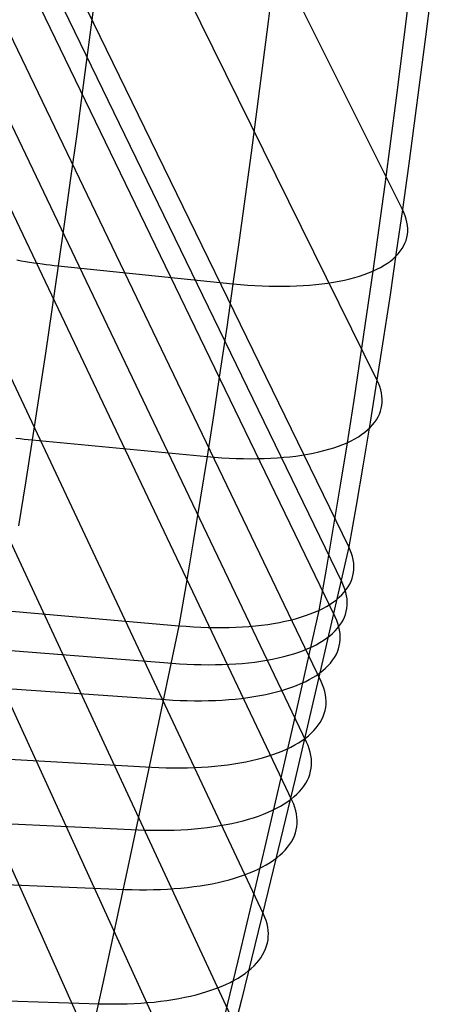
# Model space of a CAD drawing. Header units: millimetres. Extents: x 119 to 175.9, y -203.1 to -153.8.
# Tile 208 of 256: x 173.831 to 174.459, y -201.406 to -199.922. Entities that reach past the tile are written whole.
import ezdxf

# ---------------------------------------------------------------- set-up
doc = ezdxf.new("R2010")
doc.units = ezdxf.units.MM
doc.header["$MEASUREMENT"] = 0
doc.layers.add('Livello 03', color=5, linetype='Continuous', true_color=0x0000ff)

msp = doc.modelspace()

# ---------------------------------------------------------------- linework, layer by layer
at = {"layer": 'Livello 03'}
for p, q in [((174.4082, -200.2076, 53.1323), (172.4013, -196.1987, 44.8121)), ((174.3698, -200.4648, 53.0951), (172.3752, -196.4302, 44.7958)), ((174.3273, -200.7163, 53.0322), (172.3499, -196.6618, 44.7774)), ((174.3172, -200.7704, 53.0131), (172.3464, -196.7133, 44.7797)), ((174.3068, -200.8222, 52.9891), (172.3429, -196.7648, 44.7817)), ((174.2854, -200.9196, 52.9299), (172.3361, -196.8674, 44.7856)), ((174.2637, -201.0111, 52.8625), (172.3298, -196.9699, 44.79)), ((174.242, -201.0994, 52.7909), (172.3241, -197.0721, 44.7956)), ((174.1986, -201.2702, 52.6417), (172.3156, -197.2759, 44.8136)), ((174.1555, -201.4365, 52.4882), (172.3119, -197.4775, 44.8445)), ((174.1127, -201.6003, 52.3328), (172.3142, -197.6752, 44.892)), ((174.0701, -201.7621, 52.1763), (172.3227, -197.8666, 44.9578)), ((174.2221, -199.7927, 53.5443), (174.2056, -199.9246, 53.5472)), ((174.4594, -199.817, 53.1484), (174.4431, -199.9474, 53.1476)), ((173.9431, -199.8951, 53.6245), (173.9255, -200.0278, 53.6232)), ((174.4154, -199.9082, 53.3905), (174.3989, -200.0393, 53.3897)), ((174.2056, -199.9246, 53.5472), (174.1886, -200.0565, 53.5462)), ((174.4431, -199.9474, 53.1476), (174.4347, -200.0126, 53.1456)), ((174.4347, -200.0126, 53.1456), (174.4261, -200.0777, 53.1425)), ((173.9255, -200.0278, 53.6232), (173.9166, -200.0941, 53.6209)), ((174.3989, -200.0393, 53.3897), (174.3904, -200.1048, 53.3877)), ((174.1886, -200.0565, 53.5462), (174.1798, -200.1224, 53.5441)), ((174.4261, -200.0777, 53.1425), (174.4173, -200.1427, 53.1381)), ((173.9166, -200.0941, 53.6209), (173.9075, -200.1604, 53.6173)), ((174.3904, -200.1048, 53.3877), (174.3816, -200.1703, 53.3845)), ((174.1798, -200.1224, 53.5441), (174.1709, -200.1883, 53.5407)), ((174.4173, -200.1427, 53.1381), (174.4082, -200.2076, 53.1323)), ((173.9075, -200.1604, 53.6173), (173.8982, -200.2266, 53.6124)), ((174.3816, -200.1703, 53.3845), (174.3727, -200.2356, 53.38)), ((174.1709, -200.1883, 53.5407), (174.1618, -200.254, 53.536)), ((174.4082, -200.2076, 53.1323), (174.399, -200.2723, 53.1252)), ((174.4105, -200.2125, 53.1427), (174.4082, -200.2076, 53.1323)), ((174.4124, -200.2174, 53.1532), (174.4105, -200.2125, 53.1427)), ((173.8982, -200.2266, 53.6124), (173.8888, -200.2927, 53.6061)), ((174.414, -200.2223, 53.1637), (174.4124, -200.2174, 53.1532)), ((174.4151, -200.2271, 53.1744), (174.414, -200.2223, 53.1637)), ((174.4158, -200.2318, 53.1851), (174.4151, -200.2271, 53.1744)), ((174.3727, -200.2356, 53.38), (174.3635, -200.3008, 53.3741)), ((174.4157, -200.2456, 53.2175), (174.4162, -200.2411, 53.2066)), ((174.4162, -200.2365, 53.1958), (174.4158, -200.2318, 53.1851)), ((174.4162, -200.2411, 53.2066), (174.4162, -200.2365, 53.1958)), ((174.1618, -200.254, 53.536), (174.1525, -200.3197, 53.5299)), ((174.4101, -200.2629, 53.2607), (174.4121, -200.2587, 53.2499)), ((174.4121, -200.2587, 53.2499), (174.4137, -200.2544, 53.2391)), ((174.4137, -200.2544, 53.2391), (174.4149, -200.2501, 53.2283)), ((174.4149, -200.2501, 53.2283), (174.4157, -200.2456, 53.2175)), ((174.399, -200.2723, 53.1252), (174.3895, -200.3367, 53.1167)), ((174.4018, -200.2747, 53.2928), (174.4049, -200.2709, 53.2822)), ((174.4049, -200.2709, 53.2822), (174.4077, -200.2669, 53.2715)), ((174.4077, -200.2669, 53.2715), (174.4101, -200.2629, 53.2607)), ((173.8263, -200.2839, 53.6185), (173.8328, -200.285, 53.6177)), ((173.8328, -200.285, 53.6177), (173.8392, -200.2861, 53.6168)), ((173.8392, -200.2861, 53.6168), (173.8455, -200.2871, 53.6158)), ((173.8455, -200.2871, 53.6158), (173.8519, -200.2881, 53.6148)), ((173.8519, -200.2881, 53.6148), (173.8581, -200.289, 53.6136)), ((174.3855, -200.2888, 53.3345), (174.3901, -200.2855, 53.3242)), ((174.3901, -200.2855, 53.3242), (174.3944, -200.282, 53.3138)), ((174.3944, -200.282, 53.3138), (174.3983, -200.2784, 53.3034)), ((174.3983, -200.2784, 53.3034), (174.4018, -200.2747, 53.2928)), ((173.8581, -200.289, 53.6136), (173.8644, -200.2898, 53.6123)), ((173.8644, -200.2898, 53.6123), (173.8706, -200.2906, 53.6109)), ((173.8706, -200.2906, 53.6109), (173.8767, -200.2914, 53.6094)), ((173.8767, -200.2914, 53.6094), (173.8828, -200.2921, 53.6078)), ((173.8888, -200.2927, 53.6061), (173.8792, -200.3587, 53.5983)), ((173.8828, -200.2921, 53.6078), (173.8888, -200.2927, 53.6061)), ((173.8888, -200.2927, 53.6061), (174.1525, -200.3197, 53.5299)), ((174.3505, -200.3059, 53.393), (174.3572, -200.3034, 53.3836)), ((174.3635, -200.3008, 53.3741), (174.3542, -200.3658, 53.3668)), ((174.3572, -200.3034, 53.3836), (174.3635, -200.3008, 53.3741)), ((174.3635, -200.3008, 53.3741), (174.3695, -200.298, 53.3644)), ((174.3695, -200.298, 53.3644), (174.3752, -200.2951, 53.3546)), ((174.3752, -200.2951, 53.3546), (174.3805, -200.292, 53.3446)), ((174.3805, -200.292, 53.3446), (174.3855, -200.2888, 53.3345)), ((174.2955, -200.3189, 53.4523), (174.3042, -200.3175, 53.4445)), ((174.3042, -200.3175, 53.4445), (174.3126, -200.316, 53.4365)), ((174.3126, -200.316, 53.4365), (174.3208, -200.3143, 53.4282)), ((174.3208, -200.3143, 53.4282), (174.3287, -200.3124, 53.4198)), ((174.3287, -200.3124, 53.4198), (174.3363, -200.3104, 53.411)), ((174.3363, -200.3104, 53.411), (174.3436, -200.3083, 53.4021)), ((174.3436, -200.3083, 53.4021), (174.3505, -200.3059, 53.393)), ((174.1525, -200.3197, 53.5299), (174.143, -200.3852, 53.5224)), ((174.1525, -200.3197, 53.5299), (174.1637, -200.3208, 53.5265)), ((174.1637, -200.3208, 53.5265), (174.1748, -200.3217, 53.5227)), ((174.1748, -200.3217, 53.5227), (174.1857, -200.3224, 53.5186)), ((174.1857, -200.3224, 53.5186), (174.1966, -200.3229, 53.5142)), ((174.1966, -200.3229, 53.5142), (174.2073, -200.3233, 53.5094)), ((174.2073, -200.3233, 53.5094), (174.2178, -200.3235, 53.5043)), ((174.2178, -200.3235, 53.5043), (174.2282, -200.3235, 53.4988)), ((174.2282, -200.3235, 53.4988), (174.2385, -200.3234, 53.4931)), ((174.2385, -200.3234, 53.4931), (174.2485, -200.3231, 53.487)), ((174.2485, -200.3231, 53.487), (174.2584, -200.3226, 53.4806)), ((174.2584, -200.3226, 53.4806), (174.268, -200.3219, 53.474)), ((174.268, -200.3219, 53.474), (174.2774, -200.3211, 53.467)), ((174.2774, -200.3211, 53.467), (174.2866, -200.32, 53.4598)), ((174.2866, -200.32, 53.4598), (174.2955, -200.3189, 53.4523)), ((174.3895, -200.3367, 53.1167), (174.3797, -200.4009, 53.1067)), ((173.8792, -200.3587, 53.5983), (173.8694, -200.4244, 53.5891)), ((174.3542, -200.3658, 53.3668), (174.3446, -200.4306, 53.3581)), ((174.143, -200.3852, 53.5224), (174.1334, -200.4505, 53.5134)), ((174.3797, -200.4009, 53.1067), (174.3698, -200.4648, 53.0951)), ((173.8694, -200.4244, 53.5891), (173.8595, -200.4899, 53.5783)), ((174.3446, -200.4306, 53.3581), (174.3348, -200.4951, 53.3478)), ((174.1334, -200.4505, 53.5134), (174.1235, -200.5155, 53.5028)), ((174.3698, -200.4648, 53.0951), (174.3595, -200.5284, 53.082)), ((174.372, -200.4698, 53.1055), (174.3698, -200.4648, 53.0951)), ((174.3739, -200.4747, 53.1159), (174.372, -200.4698, 53.1055)), ((174.3755, -200.4796, 53.1265), (174.3739, -200.4747, 53.1159)), ((174.3766, -200.4845, 53.1371), (174.3755, -200.4796, 53.1265)), ((173.8595, -200.4899, 53.5783), (173.8495, -200.5552, 53.5659)), ((174.3348, -200.4951, 53.3478), (174.3247, -200.5594, 53.336)), ((174.3773, -200.4892, 53.1478), (174.3766, -200.4845, 53.1371)), ((174.3776, -200.494, 53.1585), (174.3773, -200.4892, 53.1478)), ((174.3776, -200.4986, 53.1692), (174.3776, -200.494, 53.1585)), ((174.3751, -200.5121, 53.2016), (174.3763, -200.5077, 53.1908)), ((174.3763, -200.5077, 53.1908), (174.3771, -200.5032, 53.18)), ((174.3771, -200.5032, 53.18), (174.3776, -200.4986, 53.1692)), ((174.1235, -200.5155, 53.5028), (174.1134, -200.5803, 53.4907)), ((174.3662, -200.5288, 53.2445), (174.369, -200.5248, 53.2338)), ((174.369, -200.5248, 53.2338), (174.3714, -200.5206, 53.2231)), ((174.3714, -200.5206, 53.2231), (174.3734, -200.5164, 53.2124)), ((174.3734, -200.5164, 53.2124), (174.3751, -200.5121, 53.2016)), ((174.3595, -200.5284, 53.082), (174.349, -200.5916, 53.0671)), ((174.3514, -200.5437, 53.2863), (174.3556, -200.5401, 53.276)), ((174.3556, -200.5401, 53.276), (174.3596, -200.5365, 53.2656)), ((174.3596, -200.5365, 53.2656), (174.3631, -200.5327, 53.2551)), ((174.3631, -200.5327, 53.2551), (174.3662, -200.5288, 53.2445)), ((173.825, -200.5525, 53.5719), (173.8312, -200.5533, 53.5706)), ((173.8312, -200.5533, 53.5706), (173.8374, -200.554, 53.5691)), ((173.8374, -200.554, 53.5691), (173.8434, -200.5546, 53.5675)), ((173.8495, -200.5552, 53.5659), (173.8392, -200.6202, 53.5517)), ((173.8434, -200.5546, 53.5675), (173.8495, -200.5552, 53.5659)), ((173.8495, -200.5552, 53.5659), (174.1134, -200.5803, 53.4907)), ((174.3307, -200.5565, 53.3264), (174.3364, -200.5535, 53.3166)), ((174.3364, -200.5535, 53.3166), (174.3417, -200.5504, 53.3066)), ((174.3417, -200.5504, 53.3066), (174.3467, -200.5471, 53.2966)), ((174.3467, -200.5471, 53.2966), (174.3514, -200.5437, 53.2863)), ((174.2898, -200.5714, 53.3814), (174.2974, -200.5693, 53.3727)), ((174.2974, -200.5693, 53.3727), (174.3047, -200.5671, 53.3639)), ((174.3047, -200.5671, 53.3639), (174.3117, -200.5647, 53.3548)), ((174.3117, -200.5647, 53.3548), (174.3183, -200.5621, 53.3455)), ((174.3247, -200.5594, 53.336), (174.3144, -200.6233, 53.3225)), ((174.3183, -200.5621, 53.3455), (174.3247, -200.5594, 53.336)), ((174.3247, -200.5594, 53.336), (174.3307, -200.5565, 53.3264)), ((174.1134, -200.5803, 53.4907), (174.1031, -200.6447, 53.4769)), ((174.1134, -200.5803, 53.4907), (174.1246, -200.5813, 53.4873)), ((174.1246, -200.5813, 53.4873), (174.1357, -200.5821, 53.4836)), ((174.1357, -200.5821, 53.4836), (174.1466, -200.5827, 53.4795)), ((174.1466, -200.5827, 53.4795), (174.1575, -200.5832, 53.4751)), ((174.1575, -200.5832, 53.4751), (174.1682, -200.5835, 53.4704)), ((174.1682, -200.5835, 53.4704), (174.1788, -200.5836, 53.4653)), ((174.1788, -200.5836, 53.4653), (174.1892, -200.5835, 53.4599)), ((174.1892, -200.5835, 53.4599), (174.1994, -200.5833, 53.4542)), ((174.1994, -200.5833, 53.4542), (174.2095, -200.5828, 53.4482)), ((174.2095, -200.5828, 53.4482), (174.2193, -200.5823, 53.4419)), ((174.2193, -200.5823, 53.4419), (174.229, -200.5815, 53.4353)), ((174.229, -200.5815, 53.4353), (174.2384, -200.5806, 53.4284)), ((174.2384, -200.5806, 53.4284), (174.2476, -200.5795, 53.4212)), ((174.2476, -200.5795, 53.4212), (174.2565, -200.5782, 53.4138)), ((174.2565, -200.5782, 53.4138), (174.2653, -200.5767, 53.406)), ((174.2653, -200.5767, 53.406), (174.2737, -200.5751, 53.3981)), ((174.2737, -200.5751, 53.3981), (174.2819, -200.5734, 53.3899)), ((174.2819, -200.5734, 53.3899), (174.2898, -200.5714, 53.3814)), ((174.349, -200.5916, 53.0671), (174.3383, -200.6543, 53.0505)), ((173.8392, -200.6202, 53.5517), (173.8288, -200.6848, 53.5358)), ((174.3144, -200.6233, 53.3225), (174.3038, -200.6869, 53.3073)), ((174.1031, -200.6447, 53.4769), (174.0926, -200.7088, 53.4612)), ((174.3383, -200.6543, 53.0505), (174.3273, -200.7163, 53.0322)), ((174.3038, -200.6869, 53.3073), (174.293, -200.7499, 53.2903)), ((174.0926, -200.7088, 53.4612), (174.0818, -200.7724, 53.4438)), ((174.3273, -200.7163, 53.0322), (174.2868, -200.8931, 52.9131)), ((174.3295, -200.7213, 53.0425), (174.3273, -200.7163, 53.0322)), ((174.3314, -200.7263, 53.0529), (174.3295, -200.7213, 53.0425)), ((174.3329, -200.7312, 53.0633), (174.3314, -200.7263, 53.0529)), ((174.334, -200.7361, 53.0739), (174.3329, -200.7312, 53.0633)), ((174.3347, -200.741, 53.0845), (174.334, -200.7361, 53.0739)), ((174.335, -200.7457, 53.0952), (174.3347, -200.741, 53.0845)), ((174.335, -200.7504, 53.1058), (174.335, -200.7457, 53.0952)), ((174.293, -200.7499, 53.2903), (174.2819, -200.8123, 53.2714)), ((174.3324, -200.7641, 53.138), (174.3336, -200.7596, 53.1273)), ((174.3336, -200.7596, 53.1273), (174.3345, -200.755, 53.1166)), ((174.3345, -200.755, 53.1166), (174.335, -200.7504, 53.1058)), ((174.0818, -200.7724, 53.4438), (174.0709, -200.8354, 53.4245)), ((174.3195, -200.7754, 53.0234), (174.3172, -200.7704, 53.0131)), ((174.3214, -200.7804, 53.0337), (174.3195, -200.7754, 53.0234)), ((174.3235, -200.781, 53.1806), (174.3263, -200.7769, 53.17)), ((174.3263, -200.7769, 53.17), (174.3287, -200.7727, 53.1594)), ((174.3287, -200.7727, 53.1594), (174.3307, -200.7684, 53.1487)), ((174.3307, -200.7684, 53.1487), (174.3324, -200.7641, 53.138)), ((174.3086, -200.7962, 53.2221), (174.3129, -200.7925, 53.2119)), ((174.3129, -200.7925, 53.2119), (174.3168, -200.7888, 53.2016)), ((174.3168, -200.7888, 53.2016), (174.3204, -200.7849, 53.1911)), ((174.3204, -200.7849, 53.1911), (174.3235, -200.781, 53.1806)), ((174.3228, -200.7853, 53.0442), (174.3214, -200.7804, 53.0337)), ((174.3239, -200.7902, 53.0547), (174.3228, -200.7853, 53.0442)), ((174.3246, -200.795, 53.0653), (174.3239, -200.7902, 53.0547)), ((174.288, -200.8093, 53.2619), (174.2936, -200.8062, 53.2522)), ((174.2936, -200.8062, 53.2522), (174.299, -200.803, 53.2423)), ((174.299, -200.803, 53.2423), (174.304, -200.7996, 53.2323)), ((174.304, -200.7996, 53.2323), (174.3086, -200.7962, 53.2221)), ((174.3244, -200.8092, 53.0972), (174.3249, -200.8045, 53.0866)), ((174.3249, -200.7998, 53.0759), (174.3246, -200.795, 53.0653)), ((174.3249, -200.8045, 53.0866), (174.3249, -200.7998, 53.0759)), ((173.8074, -200.8125, 53.4984), (174.0709, -200.8354, 53.4245)), ((174.2819, -200.8123, 53.2714), (174.2411, -200.9927, 53.1463)), ((174.247, -200.8248, 53.3164), (174.2546, -200.8226, 53.3078)), ((174.2546, -200.8226, 53.3078), (174.2619, -200.8202, 53.299)), ((174.2619, -200.8202, 53.299), (174.2689, -200.8177, 53.29)), ((174.2689, -200.8177, 53.29), (174.2756, -200.8151, 53.2808)), ((174.2756, -200.8151, 53.2808), (174.2819, -200.8123, 53.2714)), ((174.2819, -200.8123, 53.2714), (174.288, -200.8093, 53.2619)), ((174.3091, -200.8273, 52.9994), (174.3068, -200.8222, 52.9891)), ((174.3186, -200.827, 53.1399), (174.3206, -200.8227, 53.1293)), ((174.3206, -200.8227, 53.1293), (174.3223, -200.8183, 53.1186)), ((174.3223, -200.8183, 53.1186), (174.3235, -200.8138, 53.1079)), ((174.3235, -200.8138, 53.1079), (174.3244, -200.8092, 53.0972)), ((174.0709, -200.8354, 53.4245), (174.0321, -201.0196, 53.2959)), ((174.0709, -200.8354, 53.4245), (174.082, -200.8363, 53.4212)), ((174.082, -200.8363, 53.4212), (174.0931, -200.837, 53.4175)), ((174.0931, -200.837, 53.4175), (174.104, -200.8375, 53.4135)), ((174.104, -200.8375, 53.4135), (174.1149, -200.8379, 53.4092)), ((174.1149, -200.8379, 53.4092), (174.1256, -200.8381, 53.4045)), ((174.1361, -200.8381, 53.3995), (174.1465, -200.8379, 53.3942)), ((174.1465, -200.8379, 53.3942), (174.1567, -200.8376, 53.3885)), ((174.1567, -200.8376, 53.3885), (174.1668, -200.8371, 53.3826)), ((174.1668, -200.8371, 53.3826), (174.1766, -200.8364, 53.3763)), ((174.1766, -200.8364, 53.3763), (174.1863, -200.8355, 53.3698)), ((174.1863, -200.8355, 53.3698), (174.1957, -200.8345, 53.363)), ((174.1957, -200.8345, 53.363), (174.2049, -200.8333, 53.3559)), ((174.2049, -200.8333, 53.3559), (174.2138, -200.8319, 53.3485)), ((174.2138, -200.8319, 53.3485), (174.2225, -200.8304, 53.3408)), ((174.2225, -200.8304, 53.3408), (174.2309, -200.8287, 53.3329)), ((174.2309, -200.8287, 53.3329), (174.2391, -200.8268, 53.3248)), ((174.2391, -200.8268, 53.3248), (174.247, -200.8248, 53.3164)), ((174.3109, -200.8322, 53.0097), (174.3091, -200.8273, 52.9994)), ((174.3102, -200.8393, 53.1715), (174.3134, -200.8353, 53.161)), ((174.3124, -200.8372, 53.0201), (174.3109, -200.8322, 53.0097)), ((174.3135, -200.8421, 53.0306), (174.3124, -200.8372, 53.0201)), ((174.3134, -200.8353, 53.161), (174.3162, -200.8312, 53.1505)), ((174.3162, -200.8312, 53.1505), (174.3186, -200.827, 53.1399)), ((174.1256, -200.8381, 53.4045), (174.1361, -200.8381, 53.3995)), ((174.2938, -200.8542, 53.2125), (174.2985, -200.8507, 53.2024)), ((174.2985, -200.8507, 53.2024), (174.3028, -200.847, 53.1922)), ((174.3028, -200.847, 53.1922), (174.3067, -200.8432, 53.1819)), ((174.3067, -200.8432, 53.1819), (174.3102, -200.8393, 53.1715)), ((174.3142, -200.847, 53.0411), (174.3135, -200.8421, 53.0306)), ((174.3145, -200.8518, 53.0517), (174.3142, -200.847, 53.0411)), ((174.3144, -200.8565, 53.0623), (174.3145, -200.8518, 53.0517)), ((174.2654, -200.8699, 53.2608), (174.2718, -200.8671, 53.2514)), ((174.2718, -200.8671, 53.2514), (174.2778, -200.8641, 53.2419)), ((174.2778, -200.8641, 53.2419), (174.2835, -200.8609, 53.2323)), ((174.2835, -200.8609, 53.2323), (174.2888, -200.8576, 53.2224)), ((174.2888, -200.8576, 53.2224), (174.2938, -200.8542, 53.2125)), ((174.3118, -200.8703, 53.0942), (174.313, -200.8658, 53.0836)), ((174.313, -200.8658, 53.0836), (174.3139, -200.8612, 53.073)), ((174.3139, -200.8612, 53.073), (174.3144, -200.8565, 53.0623)), ((173.7974, -200.8711, 53.4762), (174.0607, -200.8919, 53.4034)), ((174.2208, -200.8839, 53.3126), (174.229, -200.882, 53.3045)), ((174.229, -200.882, 53.3045), (174.2368, -200.8799, 53.2962)), ((174.2368, -200.8799, 53.2962), (174.2444, -200.8776, 53.2877)), ((174.2444, -200.8776, 53.2877), (174.2517, -200.8752, 53.2789)), ((174.2517, -200.8752, 53.2789), (174.2587, -200.8727, 53.2699)), ((174.2587, -200.8727, 53.2699), (174.2654, -200.8699, 53.2608)), ((174.3057, -200.8834, 53.126), (174.3081, -200.8791, 53.1154)), ((174.3081, -200.8791, 53.1154), (174.3101, -200.8748, 53.1049)), ((174.3101, -200.8748, 53.1049), (174.3118, -200.8703, 53.0942)), ((174.0607, -200.8919, 53.4034), (174.0719, -200.8927, 53.4001)), ((174.0719, -200.8927, 53.4001), (174.083, -200.8934, 53.3965)), ((174.083, -200.8934, 53.3965), (174.0939, -200.8938, 53.3925)), ((174.0939, -200.8938, 53.3925), (174.1047, -200.8941, 53.3882)), ((174.1047, -200.8941, 53.3882), (174.1154, -200.8942, 53.3836)), ((174.1154, -200.8942, 53.3836), (174.126, -200.8941, 53.3787)), ((174.126, -200.8941, 53.3787), (174.1364, -200.8939, 53.3734)), ((174.1364, -200.8939, 53.3734), (174.1466, -200.8935, 53.3678)), ((174.1466, -200.8935, 53.3678), (174.1566, -200.8929, 53.3619)), ((174.1566, -200.8929, 53.3619), (174.1665, -200.8921, 53.3557)), ((174.1665, -200.8921, 53.3557), (174.1761, -200.8912, 53.3492)), ((174.1761, -200.8912, 53.3492), (174.1855, -200.8901, 53.3424)), ((174.1855, -200.8901, 53.3424), (174.1947, -200.8888, 53.3354)), ((174.1947, -200.8888, 53.3354), (174.2037, -200.8873, 53.328)), ((174.2037, -200.8873, 53.328), (174.2123, -200.8857, 53.3204)), ((174.2123, -200.8857, 53.3204), (174.2208, -200.8839, 53.3126)), ((174.2868, -200.8931, 52.9131), (174.2463, -201.066, 52.7884)), ((174.2922, -200.8994, 53.1675), (174.2962, -200.8955, 53.1572)), ((174.2962, -200.8955, 53.1572), (174.2997, -200.8916, 53.1469)), ((174.2997, -200.8916, 53.1469), (174.3029, -200.8875, 53.1365)), ((174.3029, -200.8875, 53.1365), (174.3057, -200.8834, 53.126)), ((174.273, -200.9135, 53.2073), (174.2783, -200.9102, 53.1976)), ((174.2783, -200.9102, 53.1976), (174.2833, -200.9067, 53.1876)), ((174.2833, -200.9067, 53.1876), (174.288, -200.9031, 53.1776)), ((174.288, -200.9031, 53.1776), (174.2922, -200.8994, 53.1675)), ((174.2412, -200.9282, 53.2537), (174.2482, -200.9255, 53.2448)), ((174.2482, -200.9255, 53.2448), (174.2549, -200.9227, 53.2357)), ((174.2549, -200.9227, 53.2357), (174.2613, -200.9198, 53.2264)), ((174.2613, -200.9198, 53.2264), (174.2673, -200.9167, 53.2169)), ((174.2673, -200.9167, 53.2169), (174.273, -200.9135, 53.2073)), ((174.2876, -200.9246, 52.9401), (174.2854, -200.9196, 52.9299)), ((174.2894, -200.9296, 52.9503), (174.2876, -200.9246, 52.9401)), ((173.7873, -200.9282, 53.4487), (174.0504, -200.9467, 53.377)), ((174.1842, -200.9423, 53.3097), (174.1932, -200.9408, 53.3024)), ((174.1932, -200.9408, 53.3024), (174.2019, -200.9391, 53.2949)), ((174.2019, -200.9391, 53.2949), (174.2103, -200.9372, 53.2871)), ((174.2103, -200.9372, 53.2871), (174.2184, -200.9352, 53.2791)), ((174.2184, -200.9352, 53.2791), (174.2263, -200.933, 53.2708)), ((174.2263, -200.933, 53.2708), (174.2339, -200.9307, 53.2624)), ((174.2339, -200.9307, 53.2624), (174.2412, -200.9282, 53.2537)), ((174.2909, -200.9345, 52.9606), (174.2894, -200.9296, 52.9503)), ((174.292, -200.9395, 52.971), (174.2909, -200.9345, 52.9606)), ((174.2927, -200.9443, 52.9815), (174.292, -200.9395, 52.971)), ((174.0504, -200.9467, 53.377), (174.0615, -200.9474, 53.3738)), ((174.0615, -200.9474, 53.3738), (174.0726, -200.9479, 53.3702)), ((174.0726, -200.9479, 53.3702), (174.0835, -200.9483, 53.3663)), ((174.0835, -200.9483, 53.3663), (174.0943, -200.9485, 53.3621)), ((174.0943, -200.9485, 53.3621), (174.105, -200.9485, 53.3575)), ((174.105, -200.9485, 53.3575), (174.1156, -200.9483, 53.3526)), ((174.1156, -200.9483, 53.3526), (174.1259, -200.948, 53.3474)), ((174.1259, -200.948, 53.3474), (174.1361, -200.9475, 53.3418)), ((174.1361, -200.9475, 53.3418), (174.1462, -200.9468, 53.336)), ((174.1462, -200.9468, 53.336), (174.156, -200.9459, 53.3299)), ((174.156, -200.9459, 53.3299), (174.1656, -200.9449, 53.3234)), ((174.1656, -200.9449, 53.3234), (174.175, -200.9437, 53.3167)), ((174.175, -200.9437, 53.3167), (174.1842, -200.9423, 53.3097)), ((174.2924, -200.9586, 53.013), (174.2929, -200.9539, 53.0025)), ((174.2929, -200.9492, 52.992), (174.2927, -200.9443, 52.9815)), ((174.2929, -200.9539, 53.0025), (174.2929, -200.9492, 52.992)), ((174.2886, -200.9723, 53.0446), (174.2902, -200.9678, 53.0341)), ((174.2902, -200.9678, 53.0341), (174.2915, -200.9633, 53.0236)), ((174.2915, -200.9633, 53.0236), (174.2924, -200.9586, 53.013)), ((174.2782, -200.9894, 53.0862), (174.2813, -200.9853, 53.0759)), ((174.2813, -200.9853, 53.0759), (174.2841, -200.9811, 53.0655)), ((174.2841, -200.9811, 53.0655), (174.2866, -200.9768, 53.0551)), ((174.2866, -200.9768, 53.0551), (174.2886, -200.9723, 53.0446)), ((174.2411, -200.9927, 53.1463), (174.2004, -201.1688, 53.0151)), ((174.2618, -201.0049, 53.1265), (174.2664, -201.0012, 53.1166)), ((174.2664, -201.0012, 53.1166), (174.2707, -200.9974, 53.1066)), ((174.2707, -200.9974, 53.1066), (174.2746, -200.9935, 53.0964)), ((174.2746, -200.9935, 53.0964), (174.2782, -200.9894, 53.0862)), ((174.2398, -201.0184, 53.1648), (174.2458, -201.0152, 53.1554)), ((174.2458, -201.0152, 53.1554), (174.2515, -201.0119, 53.1459)), ((174.2515, -201.0119, 53.1459), (174.2568, -201.0084, 53.1363)), ((174.2568, -201.0084, 53.1363), (174.2618, -201.0049, 53.1265)), ((174.2659, -201.0162, 52.8725), (174.2637, -201.0111, 52.8625)), ((174.0321, -201.0196, 53.2959), (173.9937, -201.1994, 53.1608)), ((174.205, -201.0322, 53.2086), (174.2126, -201.0297, 53.2003)), ((174.2126, -201.0297, 53.2003), (174.2198, -201.0271, 53.1917)), ((174.2198, -201.0271, 53.1917), (174.2268, -201.0243, 53.1829)), ((174.2268, -201.0243, 53.1829), (174.2335, -201.0214, 53.1739)), ((174.2335, -201.0214, 53.1739), (174.2398, -201.0184, 53.1648)), ((174.2677, -201.0211, 52.8827), (174.2659, -201.0162, 52.8725)), ((174.2692, -201.0261, 52.8929), (174.2677, -201.0211, 52.8827)), ((174.2702, -201.031, 52.9032), (174.2692, -201.0261, 52.8929)), ((173.7676, -201.0338, 53.3825), (174.0297, -201.0486, 53.3129)), ((174.1349, -201.0462, 53.2668), (174.1445, -201.045, 53.2604)), ((174.1445, -201.045, 53.2604), (174.1539, -201.0437, 53.2538)), ((174.1539, -201.0437, 53.2538), (174.163, -201.0422, 53.2469)), ((174.163, -201.0422, 53.2469), (174.1719, -201.0405, 53.2398)), ((174.1719, -201.0405, 53.2398), (174.1806, -201.0387, 53.2324)), ((174.1806, -201.0387, 53.2324), (174.189, -201.0367, 53.2247)), ((174.189, -201.0367, 53.2247), (174.1971, -201.0345, 53.2168)), ((174.1971, -201.0345, 53.2168), (174.205, -201.0322, 53.2086)), ((174.2709, -201.0359, 52.9136), (174.2702, -201.031, 52.9032)), ((174.2706, -201.0502, 52.9448), (174.2711, -201.0455, 52.9344)), ((174.2712, -201.0407, 52.924), (174.2709, -201.0359, 52.9136)), ((174.2711, -201.0455, 52.9344), (174.2712, -201.0407, 52.924)), ((174.0297, -201.0486, 53.3129), (174.0408, -201.0491, 53.3098)), ((174.0408, -201.0491, 53.3098), (174.0518, -201.0495, 53.3063)), ((174.0518, -201.0495, 53.3063), (174.0627, -201.0497, 53.3025)), ((174.0627, -201.0497, 53.3025), (174.0735, -201.0497, 53.2983)), ((174.0735, -201.0497, 53.2983), (174.0841, -201.0496, 53.2939)), ((174.0841, -201.0496, 53.2939), (174.0946, -201.0492, 53.2891)), ((174.0946, -201.0492, 53.2891), (174.105, -201.0487, 53.2839)), ((174.105, -201.0487, 53.2839), (174.1151, -201.0481, 53.2785)), ((174.1151, -201.0481, 53.2785), (174.1251, -201.0472, 53.2728)), ((174.1251, -201.0472, 53.2728), (174.1349, -201.0462, 53.2668)), ((174.2668, -201.064, 52.9761), (174.2685, -201.0595, 52.9657)), ((174.2685, -201.0595, 52.9657), (174.2697, -201.0549, 52.9552)), ((174.2697, -201.0549, 52.9552), (174.2706, -201.0502, 52.9448)), ((174.2463, -201.066, 52.7884), (174.2057, -201.2348, 52.6584)), ((174.2596, -201.0771, 53.007), (174.2624, -201.0728, 52.9968)), ((174.2624, -201.0728, 52.9968), (174.2648, -201.0684, 52.9864)), ((174.2648, -201.0684, 52.9864), (174.2668, -201.064, 52.9761)), ((174.2448, -201.0931, 53.0473), (174.2491, -201.0893, 53.0374)), ((174.2491, -201.0893, 53.0374), (174.2529, -201.0853, 53.0274)), ((174.2529, -201.0853, 53.0274), (174.2565, -201.0812, 53.0172)), ((174.2565, -201.0812, 53.0172), (174.2596, -201.0771, 53.007)), ((174.2243, -201.1074, 53.0857), (174.2299, -201.104, 53.0763)), ((174.2299, -201.104, 53.0763), (174.2352, -201.1005, 53.0668)), ((174.2352, -201.1005, 53.0668), (174.2402, -201.0969, 53.0571)), ((174.2402, -201.0969, 53.0571), (174.2448, -201.0931, 53.0473)), ((174.2441, -201.1044, 52.8009), (174.242, -201.0994, 52.7909)), ((174.246, -201.1093, 52.811), (174.2441, -201.1044, 52.8009)), ((174.1912, -201.1223, 53.13), (174.1985, -201.1196, 53.1215)), ((174.1985, -201.1196, 53.1215), (174.2054, -201.1167, 53.1129)), ((174.2054, -201.1167, 53.1129), (174.212, -201.1137, 53.104)), ((174.212, -201.1137, 53.104), (174.2183, -201.1106, 53.0949)), ((174.2183, -201.1106, 53.0949), (174.2243, -201.1074, 53.0857)), ((174.2474, -201.1143, 52.8211), (174.246, -201.1093, 52.811)), ((174.2484, -201.1192, 52.8313), (174.2474, -201.1143, 52.8211)), ((174.2491, -201.1241, 52.8415), (174.2484, -201.1192, 52.8313)), ((173.749, -201.1308, 53.309), (174.0094, -201.1429, 53.2409)), ((174.142, -201.1352, 53.176), (174.1508, -201.1335, 53.169)), ((174.1508, -201.1335, 53.169), (174.1594, -201.1315, 53.1617)), ((174.1594, -201.1315, 53.1617), (174.1678, -201.1294, 53.1541)), ((174.1678, -201.1294, 53.1541), (174.1759, -201.1272, 53.1463)), ((174.1759, -201.1272, 53.1463), (174.1837, -201.1248, 53.1383)), ((174.1837, -201.1248, 53.1383), (174.1912, -201.1223, 53.13)), ((174.2488, -201.1384, 52.8725), (174.2493, -201.1337, 52.8621)), ((174.2494, -201.1289, 52.8518), (174.2491, -201.1241, 52.8415)), ((174.2493, -201.1337, 52.8621), (174.2494, -201.1289, 52.8518)), ((174.0094, -201.1429, 53.2409), (174.0205, -201.1434, 53.2379)), ((174.0205, -201.1434, 53.2379), (174.0314, -201.1436, 53.2345)), ((174.0314, -201.1436, 53.2345), (174.0422, -201.1437, 53.2307)), ((174.0422, -201.1437, 53.2307), (174.0529, -201.1436, 53.2266)), ((174.0529, -201.1436, 53.2266), (174.0635, -201.1434, 53.2223)), ((174.0635, -201.1434, 53.2223), (174.074, -201.143, 53.2175)), ((174.074, -201.143, 53.2175), (174.0842, -201.1424, 53.2125)), ((174.0842, -201.1424, 53.2125), (174.0944, -201.1416, 53.2072)), ((174.0944, -201.1416, 53.2072), (174.1043, -201.1407, 53.2015)), ((174.1043, -201.1407, 53.2015), (174.114, -201.1395, 53.1956)), ((174.114, -201.1395, 53.1956), (174.1236, -201.1383, 53.1893)), ((174.1236, -201.1383, 53.1893), (174.1329, -201.1368, 53.1828)), ((174.1329, -201.1368, 53.1828), (174.142, -201.1352, 53.176)), ((174.2451, -201.1522, 52.9034), (174.2467, -201.1477, 52.8931)), ((174.2467, -201.1477, 52.8931), (174.2479, -201.1431, 52.8828)), ((174.2479, -201.1431, 52.8828), (174.2488, -201.1384, 52.8725)), ((174.2379, -201.1653, 52.934), (174.2407, -201.161, 52.9239)), ((174.2407, -201.161, 52.9239), (174.2431, -201.1566, 52.9137)), ((174.2431, -201.1566, 52.9137), (174.2451, -201.1522, 52.9034)), ((174.2004, -201.1688, 53.0151), (174.1598, -201.3405, 52.8781)), ((174.2232, -201.1815, 52.9739), (174.2274, -201.1776, 52.9641)), ((174.2274, -201.1776, 52.9641), (174.2313, -201.1736, 52.9541)), ((174.2313, -201.1736, 52.9541), (174.2348, -201.1695, 52.9441)), ((174.2348, -201.1695, 52.9441), (174.2379, -201.1653, 52.934)), ((174.2028, -201.1959, 53.0118), (174.2084, -201.1924, 53.0026)), ((174.2084, -201.1924, 53.0026), (174.2137, -201.1889, 52.9931)), ((174.2137, -201.1889, 52.9931), (174.2186, -201.1852, 52.9836)), ((174.2186, -201.1852, 52.9836), (174.2232, -201.1815, 52.9739)), ((173.9937, -201.1994, 53.1608), (173.9559, -201.3743, 53.0196)), ((174.17, -201.211, 53.0556), (174.1772, -201.2082, 53.0472)), ((174.1772, -201.2082, 53.0472), (174.184, -201.2053, 53.0387)), ((174.184, -201.2053, 53.0387), (174.1906, -201.2023, 53.0299)), ((174.1906, -201.2023, 53.0299), (174.1969, -201.1991, 53.021)), ((174.1969, -201.1991, 53.021), (174.2028, -201.1959, 53.0118)), ((173.731, -201.2225, 53.2319), (173.9895, -201.2329, 53.165)), ((174.1211, -201.2243, 53.1011), (174.1299, -201.2224, 53.0941)), ((174.1299, -201.2224, 53.0941), (174.1384, -201.2204, 53.0869)), ((174.1384, -201.2204, 53.0869), (174.1467, -201.2183, 53.0794)), ((174.1467, -201.2183, 53.0794), (174.1548, -201.216, 53.0717)), ((174.1548, -201.216, 53.0717), (174.1625, -201.2135, 53.0638)), ((174.1625, -201.2135, 53.0638), (174.17, -201.211, 53.0556)), ((173.9895, -201.2329, 53.165), (174.0005, -201.2332, 53.162)), ((174.0005, -201.2332, 53.162), (174.0113, -201.2334, 53.1587)), ((174.0113, -201.2334, 53.1587), (174.0221, -201.2334, 53.155)), ((174.0221, -201.2334, 53.155), (174.0327, -201.2333, 53.151)), ((174.0327, -201.2333, 53.151), (174.0432, -201.233, 53.1467)), ((174.0432, -201.233, 53.1467), (174.0536, -201.2325, 53.142)), ((174.0536, -201.2325, 53.142), (174.0638, -201.2318, 53.1371)), ((174.0638, -201.2318, 53.1371), (174.0738, -201.231, 53.1318)), ((174.0738, -201.231, 53.1318), (174.0837, -201.2299, 53.1262)), ((174.0837, -201.2299, 53.1262), (174.0934, -201.2288, 53.1204)), ((174.0934, -201.2288, 53.1204), (174.1028, -201.2274, 53.1142)), ((174.1028, -201.2274, 53.1142), (174.1121, -201.2259, 53.1078)), ((174.1121, -201.2259, 53.1078), (174.1211, -201.2243, 53.1011)), ((174.2057, -201.2348, 52.6584), (174.1652, -201.3993, 52.5229)), ((174.2008, -201.2751, 52.6514), (174.1986, -201.2702, 52.6417)), ((174.2026, -201.28, 52.6613), (174.2008, -201.2751, 52.6514)), ((174.204, -201.285, 52.6712), (174.2026, -201.28, 52.6613)), ((174.205, -201.2898, 52.6812), (174.204, -201.285, 52.6712)), ((174.2057, -201.2947, 52.6912), (174.205, -201.2898, 52.6812)), ((174.2059, -201.2995, 52.7013), (174.2057, -201.2947, 52.6912)), ((174.2045, -201.3136, 52.7316), (174.2054, -201.309, 52.7215)), ((174.2054, -201.309, 52.7215), (174.2058, -201.3043, 52.7113)), ((174.2058, -201.3043, 52.7113), (174.2059, -201.2995, 52.7013)), ((174.1973, -201.3316, 52.7718), (174.1997, -201.3272, 52.7618)), ((174.1997, -201.3272, 52.7618), (174.2017, -201.3227, 52.7517)), ((174.2017, -201.3227, 52.7517), (174.2033, -201.3182, 52.7417)), ((174.2033, -201.3182, 52.7417), (174.2045, -201.3136, 52.7316)), ((174.1598, -201.3405, 52.8781), (174.1193, -201.5075, 52.7355)), ((174.1881, -201.3442, 52.8013), (174.1915, -201.3401, 52.7916)), ((174.1915, -201.3401, 52.7916), (174.1946, -201.3359, 52.7817)), ((174.1946, -201.3359, 52.7817), (174.1973, -201.3316, 52.7718)), ((174.1708, -201.3596, 52.8395), (174.1756, -201.3559, 52.8301)), ((174.1756, -201.3559, 52.8301), (174.1801, -201.3521, 52.8206)), ((174.1801, -201.3521, 52.8206), (174.1843, -201.3482, 52.811)), ((174.1843, -201.3482, 52.811), (174.1881, -201.3442, 52.8013)), ((174.1481, -201.3731, 52.8754), (174.1543, -201.3699, 52.8666)), ((174.1543, -201.3699, 52.8666), (174.1601, -201.3666, 52.8577)), ((174.1601, -201.3666, 52.8577), (174.1656, -201.3632, 52.8487)), ((174.1656, -201.3632, 52.8487), (174.1708, -201.3596, 52.8395)), ((173.9559, -201.3743, 53.0196), (173.9187, -201.5444, 52.8723)), ((174.105, -201.3895, 52.9237), (174.1129, -201.3871, 52.9162)), ((174.1129, -201.3871, 52.9162), (174.1205, -201.3846, 52.9085)), ((174.1205, -201.3846, 52.9085), (174.1279, -201.3819, 52.9005)), ((174.1279, -201.3819, 52.9005), (174.1349, -201.3791, 52.8923)), ((174.1349, -201.3791, 52.8923), (174.1417, -201.3762, 52.8839)), ((174.1417, -201.3762, 52.8839), (174.1481, -201.3731, 52.8754)), ((173.6964, -201.3973, 53.072), (173.9505, -201.4054, 53.0072)), ((174.0333, -201.4027, 52.9748), (174.043, -201.4016, 52.9694)), ((174.043, -201.4016, 52.9694), (174.0525, -201.4004, 52.9637)), ((174.0525, -201.4004, 52.9637), (174.0618, -201.399, 52.9577)), ((174.0618, -201.399, 52.9577), (174.0709, -201.3974, 52.9514)), ((174.0709, -201.3974, 52.9514), (174.0798, -201.3956, 52.9449)), ((174.0798, -201.3956, 52.9449), (174.0884, -201.3937, 52.9381)), ((174.0884, -201.3937, 52.9381), (174.0968, -201.3917, 52.931)), ((174.0968, -201.3917, 52.931), (174.105, -201.3895, 52.9237)), ((174.1652, -201.3993, 52.5229), (174.1247, -201.5595, 52.3823)), ((173.9505, -201.4054, 53.0072), (173.9612, -201.4057, 53.0042)), ((173.9612, -201.4057, 53.0042), (173.9719, -201.4057, 53.001)), ((173.9719, -201.4057, 53.001), (173.9825, -201.4057, 52.9974)), ((173.9825, -201.4057, 52.9974), (173.9929, -201.4054, 52.9935)), ((173.9929, -201.4054, 52.9935), (174.0033, -201.405, 52.9893)), ((174.0033, -201.405, 52.9893), (174.0134, -201.4044, 52.9848)), ((174.0134, -201.4044, 52.9848), (174.0235, -201.4036, 52.9799)), ((174.0235, -201.4036, 52.9799), (174.0333, -201.4027, 52.9748))]:
    msp.add_line(p, q, dxfattribs=at)

doc.saveas('drawing.dxf')
